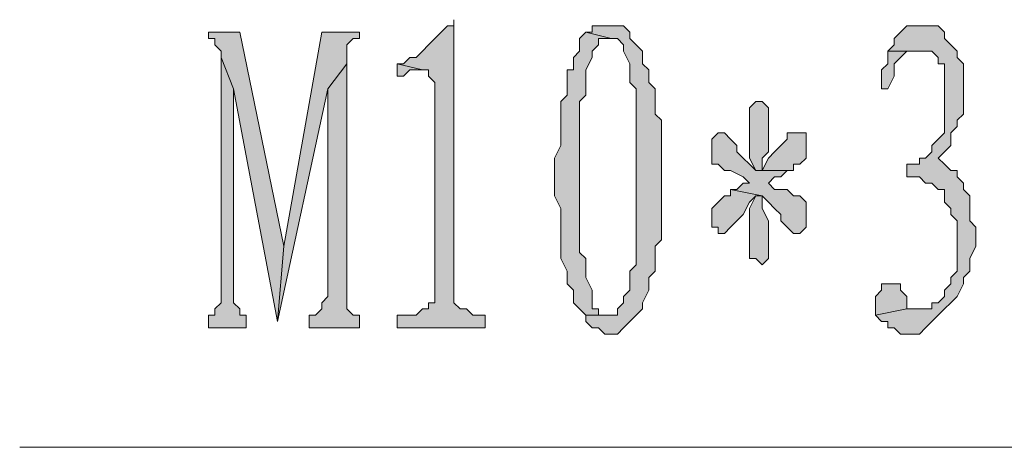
# Model space of a CAD drawing. Extents: x 566443 to 590371, y 3845226 to 3876576.
# Tile 136 of 221: x 586593 to 586600, y 3853931 to 3853934. Entities that reach past the tile are written whole.
import ezdxf

# ---------------------------------------------------------------- set-up
doc = ezdxf.new("R2010")
doc.units = 0
doc.layers.add('C00-00-00', color=7, linetype='CONTINUOUS')

msp = doc.modelspace()

# ---------------------------------------------------------------- hatches: boundary and pattern name
at = {"layer": 'C00-00-00'}
h = msp.add_hatch(color=256, dxfattribs=at)
h.dxf.hatch_style = 2
h.paths.add_polyline_path([(586596.1962, 3853933.9633), (586596.1962, 3853933.9209), (586596.1539, 3853933.9209), (586596.1116, 3853933.8786), (586596.0692, 3853933.8363), (586596.0269, 3853933.7939), (586595.9846, 3853933.7516), (586595.9422, 3853933.7093), (586595.8999, 3853933.7093), (586595.8576, 3853933.6669), (586595.8152, 3853933.6669), (586595.9846, 3853933.6246), (586596.0269, 3853933.6246), (586596.0269, 3853933.5823), (586596.0692, 3853933.5399), (586596.0692, 3853932.0583), (586596.0269, 3853932.0583), (586596.0269, 3853932.0159), (586595.9846, 3853932.0159), (586595.9422, 3853931.9736), (586595.8152, 3853931.9736), (586595.8152, 3853931.8889), (586596.4079, 3853931.8889), (586596.4079, 3853931.9736), (586596.3232, 3853931.9736), (586596.2809, 3853932.0159), (586596.2386, 3853932.0159), (586596.1962, 3853932.0583)])
h = msp.add_hatch(color=256, dxfattribs=at)
h.dxf.hatch_style = 2
h.paths.add_polyline_path([(586597.2546, 3853933.9209), (586597.1276, 3853933.9209), (586597.1276, 3853933.8786), (586597.0852, 3853933.8786), (586597.2546, 3853933.8363), (586597.2969, 3853933.8363), (586597.3392, 3853933.7939), (586597.3392, 3853933.7516), (586597.3816, 3853933.6669), (586597.3816, 3853933.5399), (586597.4239, 3853933.4976), (586597.4239, 3853932.9049), (586597.4239, 3853932.8626), (586597.4239, 3853932.3123), (586597.3816, 3853932.2699), (586597.3816, 3853932.1429), (586597.3392, 3853932.1006), (586597.3392, 3853932.0583), (586597.2969, 3853932.0159), (586597.2969, 3853931.9736), (586597.2546, 3853931.9736), (586597.0852, 3853931.9736), (586597.0852, 3853931.9313), (586597.1276, 3853931.8889), (586597.1699, 3853931.8889), (586597.2122, 3853931.8466), (586597.2969, 3853931.8466), (586597.3392, 3853931.8889), (586597.3816, 3853931.9313), (586597.4239, 3853931.9736), (586597.4662, 3853932.0159), (586597.4662, 3853932.0583), (586597.5086, 3853932.1429), (586597.5086, 3853932.2276), (586597.5509, 3853932.2699), (586597.5509, 3853932.4393), (586597.5932, 3853932.4816), (586597.5932, 3853933.2859), (586597.5509, 3853933.3283), (586597.5509, 3853933.4976), (586597.5086, 3853933.5399), (586597.5086, 3853933.6246), (586597.4662, 3853933.6669), (586597.4662, 3853933.7516), (586597.4239, 3853933.7939), (586597.3816, 3853933.8363), (586597.3816, 3853933.8786), (586597.3392, 3853933.9209)])
h = msp.add_hatch(color=256, dxfattribs=at)
h.dxf.hatch_style = 2
h.paths.add_polyline_path([(586599.3712, 3853933.9209), (586599.2442, 3853933.9209), (586599.2019, 3853933.8786), (586599.1596, 3853933.8363), (586599.1596, 3853933.7939), (586599.1172, 3853933.7516), (586599.4136, 3853933.7516), (586599.4559, 3853933.7093), (586599.4559, 3853933.6669), (586599.4982, 3853933.6669), (586599.4982, 3853933.2013), (586599.4559, 3853933.1589), (586599.4136, 3853933.1166), (586599.4136, 3853933.0743), (586599.3712, 3853933.0319), (586599.3289, 3853933.0319), (586599.3289, 3853932.9896), (586599.2866, 3853932.9896), (586599.2442, 3853932.9896), (586599.2442, 3853932.9049), (586599.3289, 3853932.9049), (586599.3712, 3853932.8626), (586599.4136, 3853932.8626), (586599.4559, 3853932.8203), (586599.4982, 3853932.8203), (586599.4982, 3853932.7779), (586599.4982, 3853932.7356), (586599.5406, 3853932.6933), (586599.5406, 3853932.6509), (586599.5829, 3853932.6086), (586599.5829, 3853932.2699), (586599.5406, 3853932.2276), (586599.5406, 3853932.1853), (586599.4982, 3853932.1429), (586599.4982, 3853932.1006), (586599.4559, 3853932.0583), (586599.4136, 3853932.0583), (586599.4136, 3853932.0159), (586599.2442, 3853932.0159), (586599.0326, 3853931.9736), (586599.0749, 3853931.9313), (586599.1172, 3853931.9313), (586599.1172, 3853931.8889), (586599.1596, 3853931.8889), (586599.2019, 3853931.8466), (586599.3289, 3853931.8466), (586599.3712, 3853931.8889), (586599.4136, 3853931.9313), (586599.4559, 3853931.9736), (586599.4982, 3853932.0159), (586599.5406, 3853932.0583), (586599.5829, 3853932.1006), (586599.6252, 3853932.1853), (586599.6252, 3853932.2276), (586599.6676, 3853932.2699), (586599.6676, 3853932.3546), (586599.7099, 3853932.4393), (586599.7099, 3853932.5663), (586599.6676, 3853932.6086), (586599.6676, 3853932.7779), (586599.6252, 3853932.8203), (586599.6252, 3853932.8626), (586599.5829, 3853932.9049), (586599.5829, 3853932.9473), (586599.5406, 3853932.9473), (586599.4982, 3853932.9896), (586599.4559, 3853933.0319), (586599.4982, 3853933.0743), (586599.5406, 3853933.1166), (586599.5406, 3853933.2013), (586599.5829, 3853933.2436), (586599.5829, 3853933.2859), (586599.6252, 3853933.3283), (586599.6252, 3853933.6669), (586599.5829, 3853933.7093), (586599.5829, 3853933.7516), (586599.5406, 3853933.7939), (586599.4982, 3853933.8363), (586599.4982, 3853933.8786), (586599.4559, 3853933.9209)])
h = msp.add_hatch(color=256, dxfattribs=at)
h.dxf.hatch_style = 2
h.paths.add_polyline_path([(586594.7569, 3853933.8786), (586594.5452, 3853933.8786), (586594.5452, 3853933.8363), (586594.5876, 3853933.8363), (586594.5876, 3853933.7939), (586594.6299, 3853933.7516), (586594.6299, 3853933.7093), (586594.7146, 3853933.4976), (586595.0109, 3853931.9313), (586595.0532, 3853932.4393)])
h = msp.add_hatch(color=256, dxfattribs=at)
h.dxf.hatch_style = 2
h.paths.add_polyline_path([(586595.5612, 3853933.8786), (586595.3072, 3853933.8786), (586595.0532, 3853932.4393), (586595.0109, 3853931.9313), (586595.3496, 3853933.4976), (586595.4766, 3853933.6669), (586595.4766, 3853933.7939), (586595.5189, 3853933.8363), (586595.5612, 3853933.8363)])
h = msp.add_hatch(color=256, dxfattribs=at)
h.dxf.hatch_style = 2
h.paths.add_polyline_path([(586597.0852, 3853933.8786), (586597.0429, 3853933.8363), (586597.0429, 3853933.7516), (586597.0006, 3853933.7093), (586597.0006, 3853933.6246), (586596.9582, 3853933.6246), (586596.9582, 3853933.4553), (586596.9159, 3853933.4129), (586596.9159, 3853933.1166), (586596.8736, 3853933.0319), (586596.8736, 3853932.7779), (586596.9159, 3853932.6933), (586596.9159, 3853932.3969), (586596.9159, 3853932.3546), (586596.9582, 3853932.2699), (586596.9582, 3853932.1853), (586597.0006, 3853932.1429), (586597.0006, 3853932.0583), (586597.0429, 3853932.0159), (586597.0852, 3853931.9736), (586597.2122, 3853931.9736), (586597.1699, 3853931.9736), (586597.1699, 3853932.0159), (586597.1276, 3853932.0159), (586597.1276, 3853932.1429), (586597.0852, 3853932.2276), (586597.0852, 3853932.3546), (586597.0429, 3853932.3969), (586597.0429, 3853933.4129), (586597.0852, 3853933.4553), (586597.0852, 3853933.6246), (586597.1276, 3853933.7093), (586597.1276, 3853933.7516), (586597.1699, 3853933.7939), (586597.1699, 3853933.8363), (586597.2122, 3853933.8363), (586597.2546, 3853933.8363)])
h = msp.add_hatch(color=256, dxfattribs=at)
h.dxf.hatch_style = 2
h.paths.add_polyline_path([(586599.1172, 3853933.7516), (586599.1172, 3853933.6669), (586599.0749, 3853933.6246), (586599.0749, 3853933.4976), (586599.1172, 3853933.4976), (586599.1596, 3853933.5823), (586599.1596, 3853933.6669), (586599.2019, 3853933.7093), (586599.2442, 3853933.7516), (586599.3289, 3853933.7516)])
h = msp.add_hatch(color=256, dxfattribs=at)
h.dxf.hatch_style = 2
h.paths.add_polyline_path([(586594.6299, 3853933.7093), (586594.6299, 3853932.0583), (586594.5876, 3853932.0159), (586594.5876, 3853931.9736), (586594.5452, 3853931.9736), (586594.5452, 3853931.8889), (586594.7992, 3853931.8889), (586594.7992, 3853931.9736), (586594.7569, 3853931.9736), (586594.7569, 3853932.0159), (586594.7146, 3853932.0583), (586594.7146, 3853933.4976)])
h = msp.add_hatch(color=256, dxfattribs=at)
h.dxf.hatch_style = 2
h.paths.add_polyline_path([(586595.4766, 3853933.6669), (586595.3496, 3853933.4976), (586595.3496, 3853932.1006), (586595.3072, 3853932.0583), (586595.3072, 3853932.0159), (586595.2649, 3853931.9736), (586595.2226, 3853931.9736), (586595.2226, 3853931.8889), (586595.5612, 3853931.8889), (586595.5612, 3853931.9736), (586595.5189, 3853931.9736), (586595.4766, 3853932.0159)])
h = msp.add_hatch(color=256, dxfattribs=at)
h.dxf.hatch_style = 2
h.paths.add_polyline_path([(586595.8152, 3853933.6669), (586595.8152, 3853933.5823), (586595.8576, 3853933.5823), (586595.8999, 3853933.6246), (586595.9846, 3853933.6246)])
h = msp.add_hatch(color=256, dxfattribs=at)
h.dxf.hatch_style = 2
h.paths.add_polyline_path([(586598.2282, 3853933.4129), (586598.1859, 3853933.3706), (586598.1859, 3853933.0319), (586598.2282, 3853932.9473), (586598.2706, 3853932.9473), (586598.2706, 3853933.0319), (586598.3129, 3853933.0743), (586598.3129, 3853933.3706), (586598.2706, 3853933.4129)])
h = msp.add_hatch(color=256, dxfattribs=at)
h.dxf.hatch_style = 2
h.paths.add_polyline_path([(586597.9742, 3853933.2013), (586597.9319, 3853933.1589), (586597.9319, 3853932.9896), (586597.9742, 3853932.9896), (586598.0166, 3853932.9473), (586598.0589, 3853932.9473), (586598.1436, 3853932.9049), (586598.1859, 3853932.8626), (586598.1436, 3853932.8626), (586598.1012, 3853932.8203), (586598.0589, 3853932.8203), (586598.2706, 3853932.7779), (586598.3129, 3853932.7356), (586598.3552, 3853932.6933), (586598.3976, 3853932.6509), (586598.3976, 3853932.6086), (586598.4399, 3853932.5663), (586598.4822, 3853932.5239), (586598.5246, 3853932.5239), (586598.5669, 3853932.5663), (586598.5669, 3853932.7356), (586598.5246, 3853932.7779), (586598.4822, 3853932.7779), (586598.4399, 3853932.8203), (586598.3552, 3853932.8203), (586598.3129, 3853932.8626), (586598.3552, 3853932.9049), (586598.3976, 3853932.9049), (586598.4399, 3853932.9473), (586598.2282, 3853932.9473), (586598.1859, 3853932.9896), (586598.1436, 3853933.0319), (586598.1012, 3853933.0743), (586598.1012, 3853933.1166), (586598.0589, 3853933.1589), (586598.0166, 3853933.2013)])
h = msp.add_hatch(color=256, dxfattribs=at)
h.dxf.hatch_style = 2
h.paths.add_polyline_path([(586598.5246, 3853933.2013), (586598.4399, 3853933.2013), (586598.4399, 3853933.1589), (586598.3976, 3853933.1166), (586598.3552, 3853933.0743), (586598.3129, 3853933.0319), (586598.2706, 3853932.9473), (586598.2282, 3853932.9473), (586598.4399, 3853932.9473), (586598.4822, 3853932.9473), (586598.4822, 3853932.9896), (586598.5246, 3853932.9896), (586598.5669, 3853933.0319), (586598.5669, 3853933.2013)])
h = msp.add_hatch(color=256, dxfattribs=at)
h.dxf.hatch_style = 2
h.paths.add_polyline_path([(586598.0589, 3853932.8203), (586598.0589, 3853932.7779), (586598.0166, 3853932.7779), (586597.9742, 3853932.7356), (586597.9319, 3853932.6933), (586597.9319, 3853932.5663), (586597.9742, 3853932.5663), (586597.9742, 3853932.5239), (586598.0166, 3853932.5239), (586598.0589, 3853932.5663), (586598.1012, 3853932.6086), (586598.1436, 3853932.6509), (586598.1859, 3853932.7356), (586598.2282, 3853932.7779), (586598.2706, 3853932.7779)])
h = msp.add_hatch(color=256, dxfattribs=at)
h.dxf.hatch_style = 2
h.paths.add_polyline_path([(586598.2706, 3853932.7779), (586598.2282, 3853932.7779), (586598.1859, 3853932.6933), (586598.1859, 3853932.3546), (586598.2282, 3853932.3546), (586598.2706, 3853932.3123), (586598.3129, 3853932.3546), (586598.3129, 3853932.6086), (586598.2706, 3853932.6933)])
h = msp.add_hatch(color=256, dxfattribs=at)
h.dxf.hatch_style = 2
h.paths.add_polyline_path([(586599.1172, 3853932.1853), (586599.0749, 3853932.1853), (586599.0749, 3853932.1429), (586599.0326, 3853932.1006), (586599.0326, 3853931.9736), (586599.2442, 3853932.0159), (586599.2442, 3853932.1006), (586599.2019, 3853932.1429), (586599.2019, 3853932.1853), (586599.1596, 3853932.1853)])

# ---------------------------------------------------------------- linework, layer by layer
at = {"layer": 'C00-00-00', "lineweight": 0}
for points in [[(586596.1962, 3853933.9633), (586596.1962, 3853933.9209), (586596.1539, 3853933.9209), (586596.1116, 3853933.8786), (586596.0692, 3853933.8363), (586596.0269, 3853933.7939), (586595.9846, 3853933.7516), (586595.9422, 3853933.7093), (586595.8999, 3853933.7093), (586595.8576, 3853933.6669), (586595.8152, 3853933.6669), (586595.9846, 3853933.6246), (586596.0269, 3853933.6246), (586596.0269, 3853933.5823), (586596.0692, 3853933.5399), (586596.0692, 3853932.0583), (586596.0269, 3853932.0583), (586596.0269, 3853932.0159), (586595.9846, 3853932.0159), (586595.9422, 3853931.9736), (586595.8152, 3853931.9736), (586595.8152, 3853931.8889), (586596.4079, 3853931.8889), (586596.4079, 3853931.9736), (586596.3232, 3853931.9736), (586596.2809, 3853932.0159), (586596.2386, 3853932.0159), (586596.1962, 3853932.0583)], [(586597.2546, 3853933.9209), (586597.1276, 3853933.9209), (586597.1276, 3853933.8786), (586597.0852, 3853933.8786), (586597.2546, 3853933.8363), (586597.2969, 3853933.8363), (586597.3392, 3853933.7939), (586597.3392, 3853933.7516), (586597.3816, 3853933.6669), (586597.3816, 3853933.5399), (586597.4239, 3853933.4976), (586597.4239, 3853932.9049), (586597.4239, 3853932.8626), (586597.4239, 3853932.3123), (586597.3816, 3853932.2699), (586597.3816, 3853932.1429), (586597.3392, 3853932.1006), (586597.3392, 3853932.0583), (586597.2969, 3853932.0159), (586597.2969, 3853931.9736), (586597.2546, 3853931.9736), (586597.0852, 3853931.9736), (586597.0852, 3853931.9313), (586597.1276, 3853931.8889), (586597.1699, 3853931.8889), (586597.2122, 3853931.8466), (586597.2969, 3853931.8466), (586597.3392, 3853931.8889), (586597.3816, 3853931.9313), (586597.4239, 3853931.9736), (586597.4662, 3853932.0159), (586597.4662, 3853932.0583), (586597.5086, 3853932.1429), (586597.5086, 3853932.2276), (586597.5509, 3853932.2699), (586597.5509, 3853932.4393), (586597.5932, 3853932.4816), (586597.5932, 3853933.2859), (586597.5509, 3853933.3283), (586597.5509, 3853933.4976), (586597.5086, 3853933.5399), (586597.5086, 3853933.6246), (586597.4662, 3853933.6669), (586597.4662, 3853933.7516), (586597.4239, 3853933.7939), (586597.3816, 3853933.8363), (586597.3816, 3853933.8786), (586597.3392, 3853933.9209)], [(586599.3712, 3853933.9209), (586599.2442, 3853933.9209), (586599.2019, 3853933.8786), (586599.1596, 3853933.8363), (586599.1596, 3853933.7939), (586599.1172, 3853933.7516), (586599.4136, 3853933.7516), (586599.4559, 3853933.7093), (586599.4559, 3853933.6669), (586599.4982, 3853933.6669), (586599.4982, 3853933.2013), (586599.4559, 3853933.1589), (586599.4136, 3853933.1166), (586599.4136, 3853933.0743), (586599.3712, 3853933.0319), (586599.3289, 3853933.0319), (586599.3289, 3853932.9896), (586599.2866, 3853932.9896), (586599.2442, 3853932.9896), (586599.2442, 3853932.9049), (586599.3289, 3853932.9049), (586599.3712, 3853932.8626), (586599.4136, 3853932.8626), (586599.4559, 3853932.8203), (586599.4982, 3853932.8203), (586599.4982, 3853932.7779), (586599.4982, 3853932.7356), (586599.5406, 3853932.6933), (586599.5406, 3853932.6509), (586599.5829, 3853932.6086), (586599.5829, 3853932.2699), (586599.5406, 3853932.2276), (586599.5406, 3853932.1853), (586599.4982, 3853932.1429), (586599.4982, 3853932.1006), (586599.4559, 3853932.0583), (586599.4136, 3853932.0583), (586599.4136, 3853932.0159), (586599.2442, 3853932.0159), (586599.0326, 3853931.9736), (586599.0749, 3853931.9313), (586599.1172, 3853931.9313), (586599.1172, 3853931.8889), (586599.1596, 3853931.8889), (586599.2019, 3853931.8466), (586599.3289, 3853931.8466), (586599.3712, 3853931.8889), (586599.4136, 3853931.9313), (586599.4559, 3853931.9736), (586599.4982, 3853932.0159), (586599.5406, 3853932.0583), (586599.5829, 3853932.1006), (586599.6252, 3853932.1853), (586599.6252, 3853932.2276), (586599.6676, 3853932.2699), (586599.6676, 3853932.3546), (586599.7099, 3853932.4393), (586599.7099, 3853932.5663), (586599.6676, 3853932.6086), (586599.6676, 3853932.7779), (586599.6252, 3853932.8203), (586599.6252, 3853932.8626), (586599.5829, 3853932.9049), (586599.5829, 3853932.9473), (586599.5406, 3853932.9473), (586599.4982, 3853932.9896), (586599.4559, 3853933.0319), (586599.4982, 3853933.0743), (586599.5406, 3853933.1166), (586599.5406, 3853933.2013), (586599.5829, 3853933.2436), (586599.5829, 3853933.2859), (586599.6252, 3853933.3283), (586599.6252, 3853933.6669), (586599.5829, 3853933.7093), (586599.5829, 3853933.7516), (586599.5406, 3853933.7939), (586599.4982, 3853933.8363), (586599.4982, 3853933.8786), (586599.4559, 3853933.9209)], [(586594.7569, 3853933.8786), (586594.5452, 3853933.8786), (586594.5452, 3853933.8363), (586594.5876, 3853933.8363), (586594.5876, 3853933.7939), (586594.6299, 3853933.7516), (586594.6299, 3853933.7093), (586594.7146, 3853933.4976), (586595.0109, 3853931.9313), (586595.0532, 3853932.4393)], [(586595.5612, 3853933.8786), (586595.3072, 3853933.8786), (586595.0532, 3853932.4393), (586595.0109, 3853931.9313), (586595.3496, 3853933.4976), (586595.4766, 3853933.6669), (586595.4766, 3853933.7939), (586595.5189, 3853933.8363), (586595.5612, 3853933.8363)], [(586597.0852, 3853933.8786), (586597.0429, 3853933.8363), (586597.0429, 3853933.7516), (586597.0006, 3853933.7093), (586597.0006, 3853933.6246), (586596.9582, 3853933.6246), (586596.9582, 3853933.4553), (586596.9159, 3853933.4129), (586596.9159, 3853933.1166), (586596.8736, 3853933.0319), (586596.8736, 3853932.7779), (586596.9159, 3853932.6933), (586596.9159, 3853932.3969), (586596.9159, 3853932.3546), (586596.9582, 3853932.2699), (586596.9582, 3853932.1853), (586597.0006, 3853932.1429), (586597.0006, 3853932.0583), (586597.0429, 3853932.0159), (586597.0852, 3853931.9736), (586597.2122, 3853931.9736), (586597.1699, 3853931.9736), (586597.1699, 3853932.0159), (586597.1276, 3853932.0159), (586597.1276, 3853932.1429), (586597.0852, 3853932.2276), (586597.0852, 3853932.3546), (586597.0429, 3853932.3969), (586597.0429, 3853933.4129), (586597.0852, 3853933.4553), (586597.0852, 3853933.6246), (586597.1276, 3853933.7093), (586597.1276, 3853933.7516), (586597.1699, 3853933.7939), (586597.1699, 3853933.8363), (586597.2122, 3853933.8363), (586597.2546, 3853933.8363)], [(586599.1172, 3853933.7516), (586599.1172, 3853933.6669), (586599.0749, 3853933.6246), (586599.0749, 3853933.4976), (586599.1172, 3853933.4976), (586599.1596, 3853933.5823), (586599.1596, 3853933.6669), (586599.2019, 3853933.7093), (586599.2442, 3853933.7516), (586599.3289, 3853933.7516)], [(586594.6299, 3853933.7093), (586594.6299, 3853932.0583), (586594.5876, 3853932.0159), (586594.5876, 3853931.9736), (586594.5452, 3853931.9736), (586594.5452, 3853931.8889), (586594.7992, 3853931.8889), (586594.7992, 3853931.9736), (586594.7569, 3853931.9736), (586594.7569, 3853932.0159), (586594.7146, 3853932.0583), (586594.7146, 3853933.4976)], [(586595.4766, 3853933.6669), (586595.3496, 3853933.4976), (586595.3496, 3853932.1006), (586595.3072, 3853932.0583), (586595.3072, 3853932.0159), (586595.2649, 3853931.9736), (586595.2226, 3853931.9736), (586595.2226, 3853931.8889), (586595.5612, 3853931.8889), (586595.5612, 3853931.9736), (586595.5189, 3853931.9736), (586595.4766, 3853932.0159)], [(586595.8152, 3853933.6669), (586595.8152, 3853933.5823), (586595.8576, 3853933.5823), (586595.8999, 3853933.6246), (586595.9846, 3853933.6246)], [(586598.2282, 3853933.4129), (586598.1859, 3853933.3706), (586598.1859, 3853933.0319), (586598.2282, 3853932.9473), (586598.2706, 3853932.9473), (586598.2706, 3853933.0319), (586598.3129, 3853933.0743), (586598.3129, 3853933.3706), (586598.2706, 3853933.4129)], [(586597.9742, 3853933.2013), (586597.9319, 3853933.1589), (586597.9319, 3853932.9896), (586597.9742, 3853932.9896), (586598.0166, 3853932.9473), (586598.0589, 3853932.9473), (586598.1436, 3853932.9049), (586598.1859, 3853932.8626), (586598.1436, 3853932.8626), (586598.1012, 3853932.8203), (586598.0589, 3853932.8203), (586598.2706, 3853932.7779), (586598.3129, 3853932.7356), (586598.3552, 3853932.6933), (586598.3976, 3853932.6509), (586598.3976, 3853932.6086), (586598.4399, 3853932.5663), (586598.4822, 3853932.5239), (586598.5246, 3853932.5239), (586598.5669, 3853932.5663), (586598.5669, 3853932.7356), (586598.5246, 3853932.7779), (586598.4822, 3853932.7779), (586598.4399, 3853932.8203), (586598.3552, 3853932.8203), (586598.3129, 3853932.8626), (586598.3552, 3853932.9049), (586598.3976, 3853932.9049), (586598.4399, 3853932.9473), (586598.2282, 3853932.9473), (586598.1859, 3853932.9896), (586598.1436, 3853933.0319), (586598.1012, 3853933.0743), (586598.1012, 3853933.1166), (586598.0589, 3853933.1589), (586598.0166, 3853933.2013)], [(586598.5246, 3853933.2013), (586598.4399, 3853933.2013), (586598.4399, 3853933.1589), (586598.3976, 3853933.1166), (586598.3552, 3853933.0743), (586598.3129, 3853933.0319), (586598.2706, 3853932.9473), (586598.2282, 3853932.9473), (586598.4399, 3853932.9473), (586598.4822, 3853932.9473), (586598.4822, 3853932.9896), (586598.5246, 3853932.9896), (586598.5669, 3853933.0319), (586598.5669, 3853933.2013)], [(586598.0589, 3853932.8203), (586598.0589, 3853932.7779), (586598.0166, 3853932.7779), (586597.9742, 3853932.7356), (586597.9319, 3853932.6933), (586597.9319, 3853932.5663), (586597.9742, 3853932.5663), (586597.9742, 3853932.5239), (586598.0166, 3853932.5239), (586598.0589, 3853932.5663), (586598.1012, 3853932.6086), (586598.1436, 3853932.6509), (586598.1859, 3853932.7356), (586598.2282, 3853932.7779), (586598.2706, 3853932.7779)], [(586598.2706, 3853932.7779), (586598.2282, 3853932.7779), (586598.1859, 3853932.6933), (586598.1859, 3853932.3546), (586598.2282, 3853932.3546), (586598.2706, 3853932.3123), (586598.3129, 3853932.3546), (586598.3129, 3853932.6086), (586598.2706, 3853932.6933)], [(586599.1172, 3853932.1853), (586599.0749, 3853932.1853), (586599.0749, 3853932.1429), (586599.0326, 3853932.1006), (586599.0326, 3853931.9736), (586599.2442, 3853932.0159), (586599.2442, 3853932.1006), (586599.2019, 3853932.1429), (586599.2019, 3853932.1853), (586599.1596, 3853932.1853)]]:
    msp.add_lwpolyline(points, close=True, dxfattribs=at)
at = {"layer": 'C00-00-00', "lineweight": 9}
msp.add_lwpolyline([(586629.1739, 3853931.0846), (586593.2752, 3853931.0846)], dxfattribs=at)

doc.saveas('drawing.dxf')
